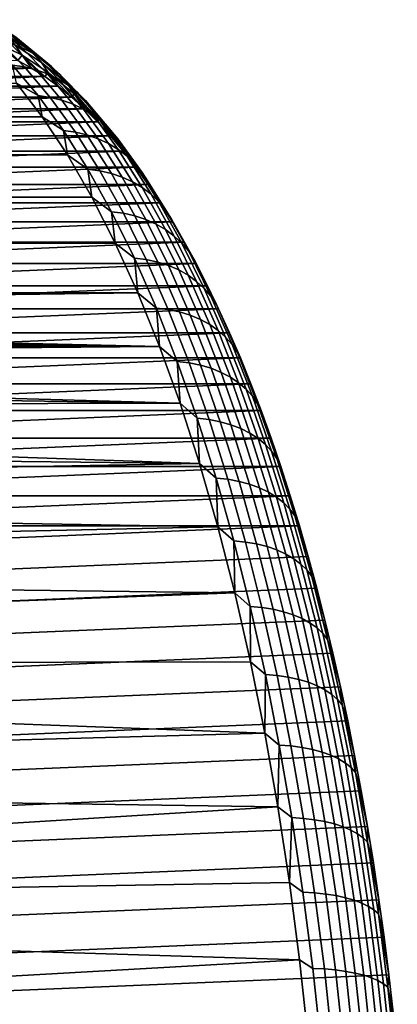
# Model space of a CAD drawing. Header units: metres. Extents: x -22 to 244, y -22 to 22.
# Tile 146 of 146: x 240 to 244, y 5 to 15. Entities that reach past the tile are written whole.
import ezdxf

# ---------------------------------------------------------------- set-up
doc = ezdxf.new("R2010")
doc.units = ezdxf.units.M
doc.layers.add('solid_10_151_113_XXX', color=7, linetype='CONTINUOUS')

msp = doc.modelspace()

# ---------------------------------------------------------------- linework, layer by layer
at = {"layer": 'solid_10_151_113_XXX'}
for points in [[(239.877991, 15.386991, 216.045395), (240.166336, 15.198054, 215.253174), (240.063904, 15.278645, 215.194168), (239.774033, 15.468583, 215.990601)], [(239.836334, 15.405837, 215.077057), (240.124573, 15.16753, 214.285141), (240.00235, 15.212272, 214.225754), (239.713257, 15.451282, 215.02002)], [(239.953568, 15.348116, 215.135284), (240.240723, 15.110703, 214.346329), (240.124573, 15.16753, 214.285141), (239.836334, 15.405837, 215.077057)], [(239.973297, 15.294884, 216.099228), (240.259918, 15.107078, 215.311752), (240.166336, 15.198054, 215.253174), (239.877991, 15.386991, 216.045395)], [(239.875168, 15.24452, 214.168732), (240.159912, 14.958707, 213.386398), (240.029297, 14.977803, 213.331253), (239.744186, 15.263982, 214.114578)], [(240.059113, 15.193099, 216.151627), (239.771317, 15.333514, 216.942337), (239.848923, 15.221956, 216.987045), (240.134628, 15.082563, 216.202087)], [(240.063904, 15.278645, 215.194168), (240.349762, 15.042306, 214.408783), (240.240723, 15.110703, 214.346329), (239.953568, 15.348116, 215.135284)], [(240.059113, 15.193099, 216.151627), (240.343826, 15.006543, 215.369385), (240.259918, 15.107078, 215.311752), (239.973297, 15.294884, 216.099228)], [(240.166336, 15.198054, 215.253174), (240.450684, 14.962962, 214.471924), (240.349762, 15.042306, 214.408783), (240.063904, 15.278645, 215.194168)], [(240.134628, 15.082563, 216.202087), (239.848923, 15.221956, 216.987045), (240.088074, 15.025001, 216.553299)], [(240.00235, 15.212272, 214.225754), (240.286484, 14.927063, 213.445068), (240.159912, 14.958707, 213.386398), (239.875168, 15.24452, 214.168732)], [(240.124573, 15.16753, 214.285141), (240.407883, 14.88316, 213.506744), (240.286484, 14.927063, 213.445068), (240.00235, 15.212272, 214.225754)], [(240.343826, 15.006543, 215.369385), (240.059113, 15.193099, 216.151627), (240.134628, 15.082563, 216.202087), (240.417267, 14.897365, 215.425537)], [(240.240723, 15.110703, 214.346329), (240.52298, 14.827398, 213.570862), (240.407883, 14.88316, 213.506744), (240.124573, 15.16753, 214.285141)], [(240.259918, 15.107078, 215.311752), (240.542572, 14.873393, 214.535187), (240.450684, 14.962962, 214.471924), (240.166336, 15.198054, 215.253174)], [(240.134628, 15.082563, 216.202087), (240.088074, 15.025001, 216.553299), (240.234436, 14.94463, 216.151154)], [(240.134628, 15.082563, 216.202087), (240.234436, 14.94463, 216.151154), (240.37999, 14.852056, 215.751251)], [(240.417267, 14.897365, 215.425537), (240.134628, 15.082563, 216.202087), (240.37999, 14.852056, 215.751251)], [(240.349762, 15.042306, 214.408783), (240.630737, 14.760283, 213.636826), (240.52298, 14.827398, 213.570862), (240.240723, 15.110703, 214.346329)], [(240.343826, 15.006543, 215.369385), (240.624588, 14.774413, 214.597977), (240.542572, 14.873393, 214.535187), (240.259918, 15.107078, 215.311752)], [(240.450684, 14.962962, 214.471924), (240.730179, 14.682427, 213.704041), (240.630737, 14.760283, 213.636826), (240.349762, 15.042306, 214.408783)], [(238.017517, 14.852056, 222.242081), (240.37999, 14.852056, 215.751251), (240.234436, 14.94463, 216.151154)], [(238.017517, 14.852056, 222.242081), (240.234436, 14.94463, 216.151154), (238.163071, 14.94463, 221.842194)], [(238.163071, 14.94463, 221.842194), (240.234436, 14.94463, 216.151154), (240.088074, 15.025001, 216.553299)], [(240.029297, 14.977803, 213.331253), (240.308578, 14.646138, 212.563919), (240.071289, 14.782108, 212.798447)], [(240.159912, 14.958707, 213.386398), (240.438843, 14.627464, 212.620041), (240.308578, 14.646138, 212.563919), (240.029297, 14.977803, 213.331253)], [(240.286484, 14.927063, 213.445068), (240.564835, 14.59652, 212.680344), (240.438843, 14.627464, 212.620041), (240.159912, 14.958707, 213.386398)], [(240.624588, 14.774413, 214.597977), (240.343826, 15.006543, 215.369385), (240.417267, 14.897365, 215.425537), (240.695984, 14.666924, 214.659744)], [(240.542572, 14.873393, 214.535187), (240.820389, 14.594538, 213.771896), (240.730179, 14.682427, 213.704041), (240.450684, 14.962962, 214.471924)], [(237.87294, 14.747367, 222.639328), (240.524582, 14.747367, 215.354004), (240.37999, 14.852056, 215.751251)], [(237.87294, 14.747367, 222.639328), (240.37999, 14.852056, 215.751251), (238.017517, 14.852056, 222.242081)], [(240.407883, 14.88316, 213.506744), (240.685394, 14.553591, 212.744263), (240.564835, 14.59652, 212.680344), (240.286484, 14.927063, 213.445068)], [(240.417267, 14.897365, 215.425537), (240.37999, 14.852056, 215.751251), (240.524582, 14.747367, 215.354004)], [(240.52298, 14.827398, 213.570862), (240.799454, 14.499063, 212.811234), (240.685394, 14.553591, 212.744263), (240.407883, 14.88316, 213.506744)], [(240.417267, 14.897365, 215.425537), (240.524582, 14.747367, 215.354004), (240.66806, 14.630669, 214.959793)], [(240.695984, 14.666924, 214.659744), (240.417267, 14.897365, 215.425537), (240.66806, 14.630669, 214.959793)], [(240.630737, 14.760283, 213.636826), (240.90596, 14.433434, 212.88063), (240.799454, 14.499063, 212.811234), (240.52298, 14.827398, 213.570862)], [(240.624588, 14.774413, 214.597977), (240.900558, 14.497414, 213.839767), (240.820389, 14.594538, 213.771896), (240.542572, 14.873393, 214.535187)], [(240.071289, 14.782108, 212.798447), (240.351471, 14.415548, 212.028656), (113.117126, 14.415502, 165.71904), (112.836945, 14.782073, 166.488831)], [(237.729462, 14.630669, 223.033539), (240.66806, 14.630669, 214.959793), (240.524582, 14.747367, 215.354004)], [(237.729462, 14.630669, 223.033539), (240.524582, 14.747367, 215.354004), (237.87294, 14.747367, 222.639328)], [(240.308578, 14.646138, 212.563919), (240.351471, 14.415548, 212.028656), (240.071289, 14.782108, 212.798447)], [(240.900558, 14.497414, 213.839767), (240.624588, 14.774413, 214.597977), (240.695984, 14.666924, 214.659744), (240.969955, 14.391939, 213.907043)], [(240.730179, 14.682427, 213.704041), (241.003952, 14.357303, 212.951843), (240.90596, 14.433434, 212.88063), (240.630737, 14.760283, 213.636826)], [(237.587173, 14.502032, 223.424469), (240.810349, 14.502032, 214.568863), (240.66806, 14.630669, 214.959793)], [(237.587173, 14.502032, 223.424469), (240.66806, 14.630669, 214.959793), (237.729462, 14.630669, 223.033539)], [(240.308578, 14.646138, 212.563919), (240.581192, 14.269993, 211.814911), (240.351471, 14.415548, 212.028656)], [(240.438843, 14.627464, 212.620041), (240.711105, 14.251799, 211.871994), (240.581192, 14.269993, 211.814911), (240.308578, 14.646138, 212.563919)], [(240.564835, 14.59652, 212.680344), (240.836517, 14.22165, 211.933884), (240.711105, 14.251799, 211.871994), (240.438843, 14.627464, 212.620041)], [(240.695984, 14.666924, 214.659744), (240.66806, 14.630669, 214.959793), (240.810349, 14.502032, 214.568863)], [(240.695984, 14.666924, 214.659744), (240.810349, 14.502032, 214.568863), (240.951355, 14.361538, 214.181458)], [(240.969955, 14.391939, 213.907043), (240.695984, 14.666924, 214.659744), (240.951355, 14.361538, 214.181458)], [(240.820389, 14.594538, 213.771896), (241.092529, 14.271358, 213.024185), (241.003952, 14.357303, 212.951843), (240.730179, 14.682427, 213.704041)], [(240.685394, 14.553591, 212.744263), (240.956299, 14.179822, 212), (240.836517, 14.22165, 211.933884), (240.564835, 14.59652, 212.680344)], [(240.799454, 14.499063, 212.811234), (241.069336, 14.126695, 212.069763), (240.956299, 14.179822, 212), (240.685394, 14.553591, 212.744263)], [(240.900558, 14.497414, 213.839767), (241.170883, 14.176386, 213.097046), (241.092529, 14.271358, 213.024185), (240.820389, 14.594538, 213.771896)], [(240.351471, 14.415548, 212.028656), (240.624191, 14.003634, 211.279388), (113.389839, 14.003574, 164.969757), (113.117126, 14.415502, 165.71904)], [(237.446167, 14.361538, 223.811874), (240.951355, 14.361538, 214.181458), (240.810349, 14.502032, 214.568863)], [(237.446167, 14.361538, 223.811874), (240.810349, 14.502032, 214.568863), (237.587173, 14.502032, 223.424469)], [(240.581192, 14.269993, 211.814911), (240.624191, 14.003634, 211.279388), (240.351471, 14.415548, 212.028656)], [(240.90596, 14.433434, 212.88063), (241.174622, 14.062752, 212.142517), (241.069336, 14.126695, 212.069763), (240.799454, 14.499063, 212.811234)], [(241.170883, 14.176386, 213.097046), (240.900558, 14.497414, 213.839767), (240.969955, 14.391939, 213.907043), (241.238312, 14.073247, 213.169724)], [(241.003952, 14.357303, 212.951843), (241.271194, 13.988575, 212.217606), (241.174622, 14.062752, 212.142517), (240.90596, 14.433434, 212.88063)], [(237.306625, 14.20937, 224.195251), (241.090881, 14.20937, 213.79808), (240.951355, 14.361538, 214.181458)], [(237.306625, 14.20937, 224.195251), (240.951355, 14.361538, 214.181458), (237.446167, 14.361538, 223.811874)], [(240.969955, 14.391939, 213.907043), (240.951355, 14.361538, 214.181458), (241.090881, 14.20937, 213.79808)], [(240.969955, 14.391939, 213.907043), (241.090881, 14.20937, 213.79808), (241.228882, 14.045617, 213.418961)], [(241.238312, 14.073247, 213.169724), (240.969955, 14.391939, 213.907043), (241.228882, 14.045617, 213.418961)], [(241.092529, 14.271358, 213.024185), (241.35817, 13.904839, 212.294357), (241.271194, 13.988575, 212.217606), (241.003952, 14.357303, 212.951843)], [(237.16864, 14.045617, 224.574371), (241.228882, 14.045617, 213.418961), (241.090881, 14.20937, 213.79808)], [(237.16864, 14.045617, 224.574371), (241.090881, 14.20937, 213.79808), (237.306625, 14.20937, 224.195251)], [(240.581192, 14.269993, 211.814911), (240.846298, 13.85051, 211.086533), (240.624191, 14.003634, 211.279388)], [(240.711105, 14.251799, 211.871994), (240.975876, 13.83285, 211.144531), (240.846298, 13.85051, 211.086533), (240.581192, 14.269993, 211.814911)], [(240.836517, 14.22165, 211.933884), (241.100739, 13.803588, 211.207962), (240.975876, 13.83285, 211.144531), (240.711105, 14.251799, 211.871994)], [(240.956299, 14.179822, 212), (241.219727, 13.76299, 211.276215), (241.100739, 13.803588, 211.207962), (240.836517, 14.22165, 211.933884)], [(241.170883, 14.176386, 213.097046), (241.434753, 13.812304, 212.37207), (241.35817, 13.904839, 212.294357), (241.092529, 14.271358, 213.024185)], [(241.069336, 14.126695, 212.069763), (241.331787, 13.711425, 211.348679), (241.219727, 13.76299, 211.276215), (240.956299, 14.179822, 212)], [(241.174622, 14.062752, 212.142517), (241.435883, 13.649362, 211.424698), (241.331787, 13.711425, 211.348679), (241.069336, 14.126695, 212.069763)], [(241.434753, 13.812304, 212.37207), (241.170883, 14.176386, 213.097046), (241.238312, 14.073247, 213.169724), (241.500259, 13.711815, 212.450027)], [(240.624191, 14.003634, 211.279388), (240.888565, 13.547657, 210.552994), (113.654228, 13.547587, 164.243362), (113.389839, 14.003574, 164.969757)], [(237.032257, 13.870348, 224.949081), (241.365265, 13.870348, 213.04425), (241.228882, 14.045617, 213.418961)], [(237.032257, 13.870348, 224.949081), (241.228882, 14.045617, 213.418961), (237.16864, 14.045617, 224.574371)], [(240.846298, 13.85051, 211.086533), (240.888565, 13.547657, 210.552994), (240.624191, 14.003634, 211.279388)], [(241.271194, 13.988575, 212.217606), (241.531067, 13.577365, 211.503586), (241.435883, 13.649362, 211.424698), (241.174622, 14.062752, 212.142517)], [(241.238312, 14.073247, 213.169724), (241.228882, 14.045617, 213.418961), (241.365265, 13.870348, 213.04425)], [(241.238312, 14.073247, 213.169724), (241.365265, 13.870348, 213.04425), (241.499832, 13.683827, 212.674515)], [(241.500259, 13.711815, 212.450027), (241.238312, 14.073247, 213.169724), (241.499832, 13.683827, 212.674515)], [(241.35817, 13.904839, 212.294357), (241.616486, 13.49609, 211.58461), (241.531067, 13.577365, 211.503586), (241.271194, 13.988575, 212.217606)], [(236.89769, 13.683827, 225.318817), (241.499832, 13.683827, 212.674515), (241.365265, 13.870348, 213.04425)], [(236.89769, 13.683827, 225.318817), (241.365265, 13.870348, 213.04425), (237.032257, 13.870348, 224.949081)], [(241.434753, 13.812304, 212.37207), (241.69136, 13.406276, 211.667038), (241.616486, 13.49609, 211.58461), (241.35817, 13.904839, 212.294357)], [(240.846298, 13.85051, 211.086533), (241.103104, 13.388964, 210.380951), (240.888565, 13.547657, 210.552994)], [(240.975876, 13.83285, 211.144531), (241.232361, 13.371892, 210.439865), (241.103104, 13.388964, 210.380951), (240.846298, 13.85051, 211.086533)], [(241.100739, 13.803588, 211.207962), (241.356674, 13.343605, 210.504776), (241.232361, 13.371892, 210.439865), (240.975876, 13.83285, 211.144531)], [(241.219727, 13.76299, 211.276215), (241.474915, 13.30436, 210.575104), (241.356674, 13.343605, 210.504776), (241.100739, 13.803588, 211.207962)], [(241.331787, 13.711425, 211.348679), (241.586014, 13.254513, 210.650192), (241.474915, 13.30436, 210.575104), (241.219727, 13.76299, 211.276215)], [(241.69136, 13.406276, 211.667038), (241.434753, 13.812304, 212.37207), (241.500259, 13.711815, 212.450027), (241.755005, 13.30874, 211.750137)], [(236.764999, 13.486154, 225.68338), (241.632523, 13.486154, 212.309967), (241.499832, 13.683827, 212.674515)], [(236.764999, 13.486154, 225.68338), (241.499832, 13.683827, 212.674515), (236.89769, 13.683827, 225.318817)], [(241.435883, 13.649362, 211.424698), (241.688965, 13.194518, 210.729385), (241.586014, 13.254513, 210.650192), (241.331787, 13.711425, 211.348679)], [(241.500259, 13.711815, 212.450027), (241.499832, 13.683827, 212.674515), (241.632523, 13.486154, 212.309967)], [(241.500259, 13.711815, 212.450027), (241.632523, 13.486154, 212.309967), (241.763275, 13.277403, 211.950714)], [(241.755005, 13.30874, 211.750137), (241.500259, 13.711815, 212.450027), (241.763275, 13.277403, 211.950714)], [(240.888565, 13.547657, 210.552994), (241.143784, 13.049059, 209.851776), (113.909454, 13.048974, 163.542145), (113.654228, 13.547587, 164.243362)], [(241.103104, 13.388964, 210.380951), (241.143784, 13.049059, 209.851776), (240.888565, 13.547657, 210.552994)], [(241.531067, 13.577365, 211.503586), (241.782822, 13.124921, 210.811935), (241.688965, 13.194518, 210.729385), (241.435883, 13.649362, 211.424698)], [(241.616486, 13.49609, 211.58461), (241.86673, 13.046354, 210.897095), (241.782822, 13.124921, 210.811935), (241.531067, 13.577365, 211.503586)], [(236.634247, 13.277403, 226.042618), (241.763275, 13.277403, 211.950714), (241.632523, 13.486154, 212.309967)], [(236.634247, 13.277403, 226.042618), (241.632523, 13.486154, 212.309967), (236.764999, 13.486154, 225.68338)], [(241.69136, 13.406276, 211.667038), (241.939926, 12.959533, 210.9841), (241.86673, 13.046354, 210.897095), (241.616486, 13.49609, 211.58461)], [(241.103104, 13.388964, 210.380951), (241.35083, 12.886755, 209.700348), (241.143784, 13.049059, 209.851776)], [(241.232361, 13.371892, 210.439865), (241.479767, 12.870324, 209.760132), (241.35083, 12.886755, 209.700348), (241.103104, 13.388964, 210.380951)], [(241.356674, 13.343605, 210.504776), (241.603546, 12.843099, 209.826477), (241.479767, 12.870324, 209.760132), (241.232361, 13.371892, 210.439865)], [(241.474915, 13.30436, 210.575104), (241.721069, 12.805326, 209.898804), (241.603546, 12.843099, 209.826477), (241.356674, 13.343605, 210.504776)], [(241.939926, 12.959533, 210.9841), (241.69136, 13.406276, 211.667038), (241.755005, 13.30874, 211.750137), (242.00177, 12.865248, 211.072159)], [(236.505615, 13.057894, 226.395996), (241.891891, 13.057894, 211.597336), (241.763275, 13.277403, 211.950714)], [(236.505615, 13.057894, 226.395996), (241.763275, 13.277403, 211.950714), (236.634247, 13.277403, 226.042618)], [(241.586014, 13.254513, 210.650192), (241.831238, 12.757348, 209.976425), (241.721069, 12.805326, 209.898804), (241.474915, 13.30436, 210.575104)], [(241.688965, 13.194518, 210.729385), (241.933075, 12.699603, 210.058655), (241.831238, 12.757348, 209.976425), (241.586014, 13.254513, 210.650192)], [(242.00177, 12.865248, 211.072159), (241.755005, 13.30874, 211.750137), (241.891891, 13.057894, 211.597336), (242.018311, 12.827742, 211.25)], [(241.755005, 13.30874, 211.750137), (241.763275, 13.277403, 211.950714), (241.891891, 13.057894, 211.597336)], [(241.782822, 13.124921, 210.811935), (242.02565, 12.632617, 210.144745), (241.933075, 12.699603, 210.058655), (241.688965, 13.194518, 210.729385)], [(241.86673, 13.046354, 210.897095), (242.108109, 12.556997, 210.233902), (242.02565, 12.632617, 210.144745), (241.782822, 13.124921, 210.811935)], [(241.143784, 13.049059, 209.851776), (241.389053, 12.509412, 209.177948), (114.154709, 12.509304, 162.868286), (113.909454, 13.048974, 163.542145)], [(236.379196, 12.827742, 226.743332), (242.018311, 12.827742, 211.25), (241.891891, 13.057894, 211.597336)], [(236.379196, 12.827742, 226.743332), (241.891891, 13.057894, 211.597336), (236.505615, 13.057894, 226.395996)], [(241.35083, 12.886755, 209.700348), (241.389053, 12.509412, 209.177948), (241.143784, 13.049059, 209.851776)], [(241.939926, 12.959533, 210.9841), (242.179703, 12.473433, 210.325333), (242.108109, 12.556997, 210.233902), (241.86673, 13.046354, 210.897095)], [(242.179703, 12.473433, 210.325333), (241.939926, 12.959533, 210.9841), (242.00177, 12.865248, 211.072159), (242.239792, 12.382683, 210.418182)], [(236.255051, 12.587052, 227.084457), (242.142471, 12.587052, 210.90889), (242.018311, 12.827742, 211.25)], [(236.255051, 12.587052, 227.084457), (242.018311, 12.827742, 211.25), (236.379196, 12.827742, 226.743332)], [(241.35083, 12.886755, 209.700348), (241.588715, 12.34541, 209.046783), (241.389053, 12.509412, 209.177948)], [(241.479767, 12.870324, 209.760132), (241.717346, 12.32967, 209.107391), (241.588715, 12.34541, 209.046783), (241.35083, 12.886755, 209.700348)], [(241.603546, 12.843099, 209.826477), (241.840622, 12.303588, 209.175125), (241.717346, 12.32967, 209.107391), (241.479767, 12.870324, 209.760132)], [(241.721069, 12.805326, 209.898804), (241.957443, 12.267401, 209.249359), (241.840622, 12.303588, 209.175125), (241.603546, 12.843099, 209.826477)], [(241.831238, 12.757348, 209.976425), (242.066742, 12.221439, 209.329422), (241.957443, 12.267401, 209.249359), (241.721069, 12.805326, 209.898804)], [(242.239792, 12.382683, 210.418182), (242.00177, 12.865248, 211.072159), (242.142471, 12.587052, 210.90889), (242.264191, 12.336155, 210.574432)], [(242.00177, 12.865248, 211.072159), (242.018311, 12.827742, 211.25), (242.142471, 12.587052, 210.90889)], [(241.933075, 12.699603, 210.058655), (242.167511, 12.166121, 209.414581), (242.066742, 12.221439, 209.329422), (241.831238, 12.757348, 209.976425)], [(242.02565, 12.632617, 210.144745), (242.258835, 12.101948, 209.504059), (242.167511, 12.166121, 209.414581), (241.933075, 12.699603, 210.058655)], [(236.133316, 12.336155, 227.4189), (242.264191, 12.336155, 210.574432), (242.142471, 12.587052, 210.90889)], [(236.133316, 12.336155, 227.4189), (242.142471, 12.587052, 210.90889), (236.255051, 12.587052, 227.084457)], [(242.108109, 12.556997, 210.233902), (242.339905, 12.029505, 209.597061), (242.258835, 12.101948, 209.504059), (242.02565, 12.632617, 210.144745)], [(241.389053, 12.509412, 209.177948), (225.706512, 12.298072, 203.193924), (114.154709, 12.509304, 162.868286)], [(241.389053, 12.509412, 209.177948), (241.623581, 11.930378, 208.533569), (226.136139, 12.282033, 203.329819), (225.706512, 12.298072, 203.193924)], [(241.588715, 12.34541, 209.046783), (241.623581, 11.930378, 208.533569), (241.389053, 12.509412, 209.177948)], [(242.179703, 12.473433, 210.325333), (242.409958, 11.94945, 209.692719), (242.339905, 12.029505, 209.597061), (242.108109, 12.556997, 210.233902)], [(242.409958, 11.94945, 209.692719), (242.179703, 12.473433, 210.325333), (242.239792, 12.382683, 210.418182), (242.468369, 11.862514, 209.790161)], [(242.468369, 11.862514, 209.790161), (242.239792, 12.382683, 210.418182), (242.383423, 12.075207, 210.246872), (242.500061, 11.804362, 209.926392)], [(242.239792, 12.382683, 210.418182), (242.264191, 12.336155, 210.574432), (242.383423, 12.075207, 210.246872)], [(241.623581, 11.930378, 208.533569), (226.568542, 12.249753, 203.446182), (226.136139, 12.282033, 203.329819)], [(236.014099, 12.075207, 227.74646), (242.383423, 12.075207, 210.246872), (242.264191, 12.336155, 210.574432)], [(236.014099, 12.075207, 227.74646), (242.264191, 12.336155, 210.574432), (236.133316, 12.336155, 227.4189)], [(241.588715, 12.34541, 209.046783), (241.816025, 11.766573, 208.422211), (241.623581, 11.930378, 208.533569)], [(241.717346, 12.32967, 209.107391), (241.944366, 11.751571, 208.483627), (241.816025, 11.766573, 208.422211), (241.588715, 12.34541, 209.046783)], [(241.840622, 12.303588, 209.175125), (242.067169, 11.726711, 208.552673), (241.944366, 11.751571, 208.483627), (241.717346, 12.32967, 209.107391)], [(241.957443, 12.267401, 209.249359), (242.183334, 11.692222, 208.628738), (242.067169, 11.726711, 208.552673), (241.840622, 12.303588, 209.175125)], [(242.066742, 12.221439, 209.329422), (242.291779, 11.648415, 208.711121), (242.183334, 11.692222, 208.628738), (241.957443, 12.267401, 209.249359)], [(241.623581, 11.930378, 208.533569), (227.005783, 12.200905, 203.543747), (226.568542, 12.249753, 203.446182)], [(241.623581, 11.930378, 208.533569), (227.449997, 12.134754, 203.622986), (227.005783, 12.200905, 203.543747)], [(242.167511, 12.166121, 209.414581), (242.391525, 11.59569, 208.799088), (242.291779, 11.648415, 208.711121), (242.066742, 12.221439, 209.329422)], [(242.258835, 12.101948, 209.504059), (242.481674, 11.534526, 208.891815), (242.391525, 11.59569, 208.799088), (242.167511, 12.166121, 209.414581)], [(241.623581, 11.930378, 208.533569), (227.903198, 12.050197, 203.684082), (227.449997, 12.134754, 203.622986)], [(235.897446, 11.804362, 228.06694), (242.500061, 11.804362, 209.926392), (242.383423, 12.075207, 210.246872)], [(235.897446, 11.804362, 228.06694), (242.383423, 12.075207, 210.246872), (236.014099, 12.075207, 227.74646)], [(242.339905, 12.029505, 209.597061), (242.561401, 11.465479, 208.98848), (242.481674, 11.534526, 208.891815), (242.258835, 12.101948, 209.504059)], [(241.623581, 11.930378, 208.533569), (228.367462, 11.945677, 203.72699), (227.903198, 12.050197, 203.684082)], [(241.623581, 11.930378, 208.533569), (228.844101, 11.819389, 203.751419), (228.367462, 11.945677, 203.72699)], [(242.409958, 11.94945, 209.692719), (242.62999, 11.389178, 209.088181), (242.561401, 11.465479, 208.98848), (242.339905, 12.029505, 209.597061)], [(242.62999, 11.389178, 209.088181), (242.409958, 11.94945, 209.692719), (242.468369, 11.862514, 209.790161), (242.686798, 11.306317, 209.190033)], [(241.623581, 11.930378, 208.533569), (241.846634, 11.313817, 207.920731), (229.334473, 11.669134, 203.75708), (228.844101, 11.819389, 203.751419)], [(241.816025, 11.766573, 208.422211), (241.846634, 11.313817, 207.920731), (241.623581, 11.930378, 208.533569)], [(242.686798, 11.306317, 209.190033), (242.468369, 11.862514, 209.790161), (242.614014, 11.523905, 209.613327), (242.725174, 11.234073, 209.307922)], [(242.468369, 11.862514, 209.790161), (242.500061, 11.804362, 209.926392), (242.614014, 11.523905, 209.613327)], [(235.783493, 11.523905, 228.38002), (242.614014, 11.523905, 209.613327), (242.500061, 11.804362, 209.926392)], [(235.783493, 11.523905, 228.38002), (242.500061, 11.804362, 209.926392), (235.897446, 11.804362, 228.06694)], [(241.816025, 11.766573, 208.422211), (242.032104, 11.152001, 207.828568), (241.846634, 11.313817, 207.920731)], [(241.944366, 11.751571, 208.483627), (242.160172, 11.137782, 207.890732), (242.032104, 11.152001, 207.828568), (241.816025, 11.766573, 208.422211)], [(242.067169, 11.726711, 208.552673), (242.282516, 11.114222, 207.961044), (242.160172, 11.137782, 207.890732), (241.944366, 11.751571, 208.483627)], [(241.846634, 11.313817, 207.920731), (229.838959, 11.492548, 203.743561), (229.334473, 11.669134, 203.75708)], [(242.183334, 11.692222, 208.628738), (242.398041, 11.081532, 208.038849), (242.282516, 11.114222, 207.961044), (242.067169, 11.726711, 208.552673)], [(242.291779, 11.648415, 208.711121), (242.505676, 11.040014, 208.123444), (242.398041, 11.081532, 208.038849), (242.183334, 11.692222, 208.628738)], [(242.391525, 11.59569, 208.799088), (242.604462, 10.990043, 208.214066), (242.505676, 11.040014, 208.123444), (242.291779, 11.648415, 208.711121)], [(235.672348, 11.234073, 228.68541), (242.725174, 11.234073, 209.307922), (242.614014, 11.523905, 209.613327)], [(235.672348, 11.234073, 228.68541), (242.614014, 11.523905, 209.613327), (235.783493, 11.523905, 228.38002)], [(242.481674, 11.534526, 208.891815), (242.693481, 10.932074, 208.309875), (242.604462, 10.990043, 208.214066), (242.391525, 11.59569, 208.799088)], [(242.561401, 11.465479, 208.98848), (242.771942, 10.866633, 208.410019), (242.693481, 10.932074, 208.309875), (242.481674, 11.534526, 208.891815)], [(241.846634, 11.313817, 207.920731), (230.357315, 11.28713, 203.710632), (229.838959, 11.492548, 203.743561)], [(242.62999, 11.389178, 209.088181), (242.839127, 10.794318, 208.51358), (242.771942, 10.866633, 208.410019), (242.561401, 11.465479, 208.98848)], [(241.846634, 11.313817, 207.920731), (242.05748, 10.661754, 207.341431), (230.887985, 11.050595, 203.658356), (230.357315, 11.28713, 203.710632)], [(242.032104, 11.152001, 207.828568), (242.05748, 10.661754, 207.341431), (241.846634, 11.313817, 207.920731)], [(242.839127, 10.794318, 208.51358), (242.62999, 11.389178, 209.088181), (242.686798, 11.306317, 209.190033), (242.894424, 10.715785, 208.619614)], [(242.686798, 11.306317, 209.190033), (242.725174, 11.234073, 209.307922), (242.83345, 10.935073, 209.010437)], [(242.894424, 10.715785, 208.619614), (242.686798, 11.306317, 209.190033), (242.83345, 10.935073, 209.010437)], [(235.564072, 10.935073, 228.982895), (242.83345, 10.935073, 209.010437), (242.725174, 11.234073, 209.307922)], [(235.564072, 10.935073, 228.982895), (242.725174, 11.234073, 209.307922), (235.672348, 11.234073, 228.68541)], [(242.032104, 11.152001, 207.828568), (242.236267, 10.503561, 207.267639), (242.05748, 10.661754, 207.341431)], [(242.160172, 11.137782, 207.890732), (242.364075, 10.490169, 207.330521), (242.236267, 10.503561, 207.267639), (242.032104, 11.152001, 207.828568)], [(242.282516, 11.114222, 207.961044), (242.485977, 10.467978, 207.402008), (242.364075, 10.490169, 207.330521), (242.160172, 11.137782, 207.890732)], [(242.398041, 11.081532, 208.038849), (242.600906, 10.43719, 207.481461), (242.485977, 10.467978, 207.402008), (242.282516, 11.114222, 207.961044)], [(242.05748, 10.661754, 207.341431), (231.427887, 10.781244, 203.587372), (230.887985, 11.050595, 203.658356)], [(242.505676, 11.040014, 208.123444), (242.707794, 10.398085, 207.568146), (242.600906, 10.43719, 207.481461), (242.398041, 11.081532, 208.038849)], [(242.604462, 10.990043, 208.214066), (242.805664, 10.35102, 207.66127), (242.707794, 10.398085, 207.568146), (242.505676, 11.040014, 208.123444)], [(242.693481, 10.932074, 208.309875), (242.893631, 10.296421, 207.76001), (242.805664, 10.35102, 207.66127), (242.604462, 10.990043, 208.214066)], [(235.45874, 10.627112, 229.272278), (242.938782, 10.627112, 208.721054), (242.83345, 10.935073, 209.010437)], [(235.45874, 10.627112, 229.272278), (242.83345, 10.935073, 209.010437), (235.564072, 10.935073, 228.982895)], [(242.771942, 10.866633, 208.410019), (242.970886, 10.234786, 207.863449), (242.893631, 10.296421, 207.76001), (242.693481, 10.932074, 208.309875)], [(242.894424, 10.715785, 208.619614), (242.83345, 10.935073, 209.010437), (242.938782, 10.627112, 208.721054)], [(242.05748, 10.661754, 207.341431), (231.972656, 10.478195, 203.498947), (231.427887, 10.781244, 203.587372)], [(242.839127, 10.794318, 208.51358), (243.036743, 10.166676, 207.970642), (242.970886, 10.234786, 207.863449), (242.771942, 10.866633, 208.410019)], [(243.036743, 10.166676, 207.970642), (242.839127, 10.794318, 208.51358), (242.894424, 10.715785, 208.619614), (243.090591, 10.092709, 208.080627)], [(242.894424, 10.715785, 208.619614), (242.938782, 10.627112, 208.721054), (243.041046, 10.310531, 208.440079)], [(243.090591, 10.092709, 208.080627), (242.894424, 10.715785, 208.619614), (243.041046, 10.310531, 208.440079)], [(242.05748, 10.661754, 207.341431), (242.255524, 9.976074, 206.797318), (232.516708, 10.141672, 203.395157), (231.972656, 10.478195, 203.498947)], [(235.356476, 10.310531, 229.553253), (243.041046, 10.310531, 208.440079), (242.938782, 10.627112, 208.721054)], [(235.356476, 10.310531, 229.553253), (242.938782, 10.627112, 208.721054), (235.45874, 10.627112, 229.272278)], [(242.236267, 10.503561, 207.267639), (242.255524, 9.976074, 206.797318), (242.05748, 10.661754, 207.341431)], [(242.236267, 10.503561, 207.267639), (242.427902, 9.823221, 206.741119), (242.255524, 9.976074, 206.797318)], [(242.364075, 10.490169, 207.330521), (242.55545, 9.810697, 206.804672), (242.427902, 9.823221, 206.741119), (242.236267, 10.503561, 207.267639)], [(242.485977, 10.467978, 207.402008), (242.676971, 9.789943, 206.877274), (242.55545, 9.810697, 206.804672), (242.364075, 10.490169, 207.330521)], [(242.600906, 10.43719, 207.481461), (242.791336, 9.761149, 206.958267), (242.676971, 9.789943, 206.877274), (242.485977, 10.467978, 207.402008)], [(242.707794, 10.398085, 207.568146), (242.897507, 9.724578, 207.046921), (242.791336, 9.761149, 206.958267), (242.600906, 10.43719, 207.481461)], [(242.805664, 10.35102, 207.66127), (242.994507, 9.68056, 207.14241), (242.897507, 9.724578, 207.046921), (242.707794, 10.398085, 207.568146)], [(242.893631, 10.296421, 207.76001), (243.081482, 9.629498, 207.243881), (242.994507, 9.68056, 207.14241), (242.805664, 10.35102, 207.66127)], [(235.257355, 9.98556, 229.825592), (243.140167, 9.98556, 208.16774), (243.041046, 10.310531, 208.440079)], [(235.257355, 9.98556, 229.825592), (243.041046, 10.310531, 208.440079), (235.356476, 10.310531, 229.553253)], [(242.970886, 10.234786, 207.863449), (243.157623, 9.571856, 207.350403), (243.081482, 9.629498, 207.243881), (242.893631, 10.296421, 207.76001)], [(243.090591, 10.092709, 208.080627), (243.041046, 10.310531, 208.440079), (243.140167, 9.98556, 208.16774)], [(242.255524, 9.976074, 206.797318), (233.054214, 9.772818, 203.278656), (232.516708, 10.141672, 203.395157)], [(243.036743, 10.166676, 207.970642), (243.222229, 9.508157, 207.461014), (243.157623, 9.571856, 207.350403), (242.970886, 10.234786, 207.863449)], [(243.222229, 9.508157, 207.461014), (243.036743, 10.166676, 207.970642), (243.090591, 10.092709, 208.080627), (243.274734, 9.438981, 207.574707)], [(243.090591, 10.092709, 208.080627), (243.140167, 9.98556, 208.16774), (243.236099, 9.652357, 207.904175)], [(243.274734, 9.438981, 207.574707), (243.090591, 10.092709, 208.080627), (243.236099, 9.652357, 207.904175)], [(242.255524, 9.976074, 206.797318), (242.44014, 9.258832, 206.29007), (233.578842, 9.37403, 203.152634), (233.054214, 9.772818, 203.278656)], [(235.068802, 9.311354, 230.343643), (243.236099, 9.652357, 207.904175), (243.140167, 9.98556, 208.16774), (235.161423, 9.652357, 230.089157)], [(235.161423, 9.652357, 230.089157), (243.140167, 9.98556, 208.16774), (235.257355, 9.98556, 229.825592)], [(242.427902, 9.823221, 206.741119), (242.44014, 9.258832, 206.29007), (242.255524, 9.976074, 206.797318)], [(242.427902, 9.823221, 206.741119), (242.60643, 9.11305, 206.250626), (242.44014, 9.258832, 206.29007)], [(242.55545, 9.810697, 206.804672), (242.733749, 9.10143, 206.314804), (242.60643, 9.11305, 206.250626), (242.427902, 9.823221, 206.741119)], [(242.676971, 9.789943, 206.877274), (242.854889, 9.082177, 206.388443), (242.733749, 9.10143, 206.314804), (242.55545, 9.810697, 206.804672)], [(242.791336, 9.761149, 206.958267), (242.968735, 9.055465, 206.470871), (242.854889, 9.082177, 206.388443), (242.676971, 9.789943, 206.877274)], [(242.897507, 9.724578, 207.046921), (243.074234, 9.021537, 206.56134), (242.968735, 9.055465, 206.470871), (242.791336, 9.761149, 206.958267)], [(242.994507, 9.68056, 207.14241), (243.170441, 8.980702, 206.659042), (243.074234, 9.021537, 206.56134), (242.897507, 9.724578, 207.046921)], [(234.979553, 8.962783, 230.588837), (243.32872, 9.311354, 207.649704), (243.236099, 9.652357, 207.904175), (235.068802, 9.311354, 230.343643)], [(243.081482, 9.629498, 207.243881), (243.256485, 8.933331, 206.763062), (243.170441, 8.980702, 206.659042), (242.994507, 9.68056, 207.14241)], [(243.157623, 9.571856, 207.350403), (243.331573, 8.879856, 206.872452), (243.256485, 8.933331, 206.763062), (243.081482, 9.629498, 207.243881)], [(243.274734, 9.438981, 207.574707), (243.236099, 9.652357, 207.904175), (243.32872, 9.311354, 207.649704)], [(243.222229, 9.508157, 207.461014), (243.395035, 8.820763, 206.986252), (243.331573, 8.879856, 206.872452), (243.157623, 9.571856, 207.350403)], [(243.395035, 8.820763, 206.986252), (243.222229, 9.508157, 207.461014), (243.274734, 9.438981, 207.574707), (243.446274, 8.756588, 207.103394)], [(243.274734, 9.438981, 207.574707), (243.32872, 9.311354, 207.649704), (243.417969, 8.962783, 207.404495)], [(243.446274, 8.756588, 207.103394), (243.274734, 9.438981, 207.574707), (243.417969, 8.962783, 207.404495)], [(242.44014, 9.258832, 206.29007), (234.084976, 8.948364, 203.020432), (233.578842, 9.37403, 203.152634)], [(234.893723, 8.606792, 230.824661), (243.417969, 8.962783, 207.404495), (243.32872, 9.311354, 207.649704), (234.979553, 8.962783, 230.588837)], [(242.44014, 9.258832, 206.29007), (242.610733, 8.512399, 205.821411), (234.568008, 8.499185, 202.885269), (234.084976, 8.948364, 203.020432)], [(242.60643, 9.11305, 206.250626), (242.610733, 8.512399, 205.821411), (242.44014, 9.258832, 206.29007)], [(242.60643, 9.11305, 206.250626), (242.771301, 8.375201, 205.797638), (242.610733, 8.512399, 205.821411)], [(242.733749, 9.10143, 206.314804), (242.898422, 8.364523, 205.862396), (242.771301, 8.375201, 205.797638), (242.60643, 9.11305, 206.250626)], [(242.854889, 9.082177, 206.388443), (243.019211, 8.346828, 205.936996), (242.898422, 8.364523, 205.862396), (242.733749, 9.10143, 206.314804)], [(242.968735, 9.055465, 206.470871), (243.132568, 8.322279, 206.020752), (243.019211, 8.346828, 205.936996), (242.854889, 9.082177, 206.388443)], [(234.811417, 8.243868, 231.050781), (243.503799, 8.606792, 207.168671), (243.417969, 8.962783, 207.404495), (234.893723, 8.606792, 230.824661)], [(243.074234, 9.021537, 206.56134), (243.237457, 8.291099, 206.1129), (243.132568, 8.322279, 206.020752), (242.968735, 9.055465, 206.470871)], [(243.170441, 8.980702, 206.659042), (243.332916, 8.25357, 206.212631), (243.237457, 8.291099, 206.1129), (243.074234, 9.021537, 206.56134)], [(243.256485, 8.933331, 206.763062), (243.418106, 8.210034, 206.319), (243.332916, 8.25357, 206.212631), (243.170441, 8.980702, 206.659042)], [(243.446274, 8.756588, 207.103394), (243.417969, 8.962783, 207.404495), (243.503799, 8.606792, 207.168671)], [(243.331573, 8.879856, 206.872452), (243.492233, 8.160889, 206.431061), (243.418106, 8.210034, 206.319), (243.256485, 8.933331, 206.763062)], [(243.395035, 8.820763, 206.986252), (243.554611, 8.10658, 206.547791), (243.492233, 8.160889, 206.431061), (243.331573, 8.879856, 206.872452)], [(243.554611, 8.10658, 206.547791), (243.395035, 8.820763, 206.986252), (243.446274, 8.756588, 207.103394), (243.604706, 8.047601, 206.668121)], [(243.446274, 8.756588, 207.103394), (243.503799, 8.606792, 207.168671), (243.58609, 8.243868, 206.942566)], [(243.604706, 8.047601, 206.668121), (243.446274, 8.756588, 207.103394), (243.58609, 8.243868, 206.942566)], [(234.732697, 7.874238, 231.267059), (243.58609, 8.243868, 206.942566), (243.503799, 8.606792, 207.168671), (234.811417, 8.243868, 231.050781)], [(242.610733, 8.512399, 205.821411), (242.766708, 7.739283, 205.392868), (235.024521, 8.029788, 202.750031), (234.568008, 8.499185, 202.885269)], [(242.771301, 8.375201, 205.797638), (242.766708, 7.739283, 205.392868), (242.610733, 8.512399, 205.821411)], [(242.771301, 8.375201, 205.797638), (242.922028, 7.611917, 205.38353), (242.766708, 7.739283, 205.392868)], [(242.898422, 8.364523, 205.862396), (243.04895, 7.602212, 205.448822), (242.922028, 7.611917, 205.38353), (242.771301, 8.375201, 205.797638)], [(243.019211, 8.346828, 205.936996), (243.169418, 7.586131, 205.524292), (243.04895, 7.602212, 205.448822), (242.898422, 8.364523, 205.862396)], [(243.132568, 8.322279, 206.020752), (243.282333, 7.563819, 205.609253), (243.169418, 7.586131, 205.524292), (243.019211, 8.346828, 205.936996)], [(243.237457, 8.291099, 206.1129), (243.386658, 7.53548, 205.702957), (243.282333, 7.563819, 205.609253), (243.132568, 8.322279, 206.020752)], [(234.657608, 7.498089, 231.473373), (243.66481, 7.874238, 206.726288), (243.58609, 8.243868, 206.942566), (234.732697, 7.874238, 231.267059)], [(243.332916, 8.25357, 206.212631), (243.481461, 7.501371, 205.804535), (243.386658, 7.53548, 205.702957), (243.237457, 8.291099, 206.1129)], [(243.418106, 8.210034, 206.319), (243.565857, 7.461803, 205.913055), (243.481461, 7.501371, 205.804535), (243.332916, 8.25357, 206.212631)], [(243.604706, 8.047601, 206.668121), (243.58609, 8.243868, 206.942566), (243.66481, 7.874238, 206.726288)], [(243.492233, 8.160889, 206.431061), (243.639099, 7.417137, 206.027557), (243.565857, 7.461803, 205.913055), (243.418106, 8.210034, 206.319)], [(243.554611, 8.10658, 206.547791), (243.7005, 7.367777, 206.146957), (243.639099, 7.417137, 206.027557), (243.492233, 8.160889, 206.431061)], [(243.7005, 7.367777, 206.146957), (243.554611, 8.10658, 206.547791), (243.604706, 8.047601, 206.668121), (243.749527, 7.314174, 206.270218)], [(242.766708, 7.739283, 205.392868), (235.451996, 7.543478, 202.617264), (235.024521, 8.029788, 202.750031)], [(243.604706, 8.047601, 206.668121), (243.66481, 7.874238, 206.726288), (243.739899, 7.498089, 206.519958)], [(243.749527, 7.314174, 206.270218), (243.604706, 8.047601, 206.668121), (243.739899, 7.498089, 206.519958)], [(234.586227, 7.115896, 231.669479), (243.739899, 7.498089, 206.519958), (243.66481, 7.874238, 206.726288), (234.657608, 7.498089, 231.473373)], [(242.766708, 7.739283, 205.392868), (242.907578, 6.941964, 205.005814), (235.849045, 7.042984, 202.488968), (235.451996, 7.543478, 202.617264)], [(242.922028, 7.611917, 205.38353), (242.907578, 6.941964, 205.005814), (242.766708, 7.739283, 205.392868)], [(242.922028, 7.611917, 205.38353), (243.058136, 6.825517, 205.009567), (242.907578, 6.941964, 205.005814)], [(243.04895, 7.602212, 205.448822), (243.184891, 6.816814, 205.075333), (243.058136, 6.825517, 205.009567), (242.922028, 7.611917, 205.38353)], [(243.169418, 7.586131, 205.524292), (243.305069, 6.802394, 205.151596), (243.184891, 6.816814, 205.075333), (243.04895, 7.602212, 205.448822)], [(243.282333, 7.563819, 205.609253), (243.417587, 6.782387, 205.237656), (243.305069, 6.802394, 205.151596), (243.169418, 7.586131, 205.524292)], [(234.518616, 6.727903, 231.855255), (243.811279, 7.115896, 206.323853), (243.739899, 7.498089, 206.519958), (234.586227, 7.115896, 231.669479)], [(243.386658, 7.53548, 205.702957), (243.521408, 6.756976, 205.332748), (243.417587, 6.782387, 205.237656), (243.282333, 7.563819, 205.609253)], [(243.481461, 7.501371, 205.804535), (243.615585, 6.726391, 205.436005), (243.521408, 6.756976, 205.332748), (243.386658, 7.53548, 205.702957)], [(243.565857, 7.461803, 205.913055), (243.69928, 6.690912, 205.546463), (243.615585, 6.726391, 205.436005), (243.481461, 7.501371, 205.804535)], [(243.749527, 7.314174, 206.270218), (243.739899, 7.498089, 206.519958), (243.811279, 7.115896, 206.323853)], [(243.639099, 7.417137, 206.027557), (243.771729, 6.650859, 205.663162), (243.69928, 6.690912, 205.546463), (243.565857, 7.461803, 205.913055)], [(243.7005, 7.367777, 206.146957), (243.832245, 6.606599, 205.784988), (243.771729, 6.650859, 205.663162), (243.639099, 7.417137, 206.027557)], [(243.832245, 6.606599, 205.784988), (243.7005, 7.367777, 206.146957), (243.749527, 7.314174, 206.270218), (243.88031, 6.558534, 205.910873)], [(243.749527, 7.314174, 206.270218), (243.811279, 7.115896, 206.323853), (243.878891, 6.727903, 206.138077)], [(243.88031, 6.558534, 205.910873), (243.749527, 7.314174, 206.270218), (243.878891, 6.727903, 206.138077)], [(234.454803, 6.334379, 232.030548), (243.878891, 6.727903, 206.138077), (243.811279, 7.115896, 206.323853), (234.518616, 6.727903, 231.855255)], [(242.907578, 6.941964, 205.005814), (236.214767, 6.530931, 202.366776), (235.849045, 7.042984, 202.488968)], [(242.907578, 6.941964, 205.005814), (243.032928, 6.122859, 204.661407), (236.54895, 6.009357, 202.251938), (236.214767, 6.530931, 202.366776)], [(243.058136, 6.825517, 205.009567), (243.032928, 6.122859, 204.661407), (242.907578, 6.941964, 205.005814)], [(234.394882, 5.935711, 232.195221), (243.942703, 6.334379, 205.962784), (243.878891, 6.727903, 206.138077), (234.454803, 6.334379, 232.030548)], [(243.058136, 6.825517, 205.009567), (243.179214, 6.018388, 204.67688), (243.032928, 6.122859, 204.661407)], [(243.184891, 6.816814, 205.075333), (243.305817, 6.010714, 204.743073), (243.179214, 6.018388, 204.67688), (243.058136, 6.825517, 205.009567)], [(243.305069, 6.802394, 205.151596), (243.425751, 5.997999, 204.820023), (243.305817, 6.010714, 204.743073), (243.184891, 6.816814, 205.075333)], [(243.417587, 6.782387, 205.237656), (243.537903, 5.980358, 204.907074), (243.425751, 5.997999, 204.820023), (243.305069, 6.802394, 205.151596)], [(243.521408, 6.756976, 205.332748), (243.641281, 5.957952, 205.003403), (243.537903, 5.980358, 204.907074), (243.417587, 6.782387, 205.237656)], [(243.615585, 6.726391, 205.436005), (243.734924, 5.930984, 205.108139), (243.641281, 5.957952, 205.003403), (243.521408, 6.756976, 205.332748)], [(243.69928, 6.690912, 205.546463), (243.817993, 5.8997, 205.220337), (243.734924, 5.930984, 205.108139), (243.615585, 6.726391, 205.436005)], [(243.88031, 6.558534, 205.910873), (243.878891, 6.727903, 206.138077), (243.942703, 6.334379, 205.962784)], [(243.771729, 6.650859, 205.663162), (243.889709, 5.864384, 205.338974), (243.817993, 5.8997, 205.220337), (243.69928, 6.690912, 205.546463)], [(243.832245, 6.606599, 205.784988), (243.949463, 5.825357, 205.462982), (243.889709, 5.864384, 205.338974), (243.771729, 6.650859, 205.663162)], [(243.949463, 5.825357, 205.462982), (243.832245, 6.606599, 205.784988), (243.88031, 6.558534, 205.910873), (243.996674, 5.782975, 205.591202)], [(243.88031, 6.558534, 205.910873), (243.942703, 6.334379, 205.962784), (244.00264, 5.935711, 205.798126)], [(243.996674, 5.782975, 205.591202), (243.88031, 6.558534, 205.910873), (244.00264, 5.935711, 205.798126)], [(234.338867, 5.532202, 232.349106), (244.00264, 5.935711, 205.798126), (243.942703, 6.334379, 205.962784), (234.394882, 5.935711, 232.195221)], [(243.032928, 6.122859, 204.661407), (243.142395, 5.28444, 204.360672), (236.851669, 5.480162, 202.145432), (236.54895, 6.009357, 202.251938)], [(243.284912, 5.192981, 204.386475), (243.142395, 5.28444, 204.360672), (243.032928, 6.122859, 204.661407), (243.179214, 6.018388, 204.67688)], [(243.305817, 6.010714, 204.743073), (243.411392, 5.186359, 204.453033), (243.284912, 5.192981, 204.386475), (243.179214, 6.018388, 204.67688)], [(243.425751, 5.997999, 204.820023), (243.531082, 5.175388, 204.530609), (243.411392, 5.186359, 204.453033), (243.305817, 6.010714, 204.743073)], [(243.537903, 5.980358, 204.907074), (243.642929, 5.160167, 204.6185), (243.531082, 5.175388, 204.530609), (243.425751, 5.997999, 204.820023)], [(243.641281, 5.957952, 205.003403), (243.745911, 5.140833, 204.715912), (243.642929, 5.160167, 204.6185), (243.537903, 5.980358, 204.907074)], [(234.286819, 5.1242, 232.492111), (244.058655, 5.532202, 205.644226), (244.00264, 5.935711, 205.798126), (234.338867, 5.532202, 232.349106)], [(243.734924, 5.930984, 205.108139), (243.839081, 5.117564, 204.82196), (243.745911, 5.140833, 204.715912), (243.641281, 5.957952, 205.003403)], [(243.817993, 5.8997, 205.220337), (243.9216, 5.09057, 204.935669), (243.839081, 5.117564, 204.82196), (243.734924, 5.930984, 205.108139)], [(243.889709, 5.864384, 205.338974), (243.992706, 5.060098, 205.056015), (243.9216, 5.09057, 204.935669), (243.817993, 5.8997, 205.220337)], [(243.996674, 5.782975, 205.591202), (244.00264, 5.935711, 205.798126), (244.058655, 5.532202, 205.644226)], [(243.949463, 5.825357, 205.462982), (244.051758, 5.026424, 205.181885), (243.992706, 5.060098, 205.056015), (243.889709, 5.864384, 205.338974)], [(244.051758, 5.026424, 205.181885), (243.949463, 5.825357, 205.462982), (243.996674, 5.782975, 205.591202), (244.098236, 4.989854, 205.312164)], [(243.996674, 5.782975, 205.591202), (244.058655, 5.532202, 205.644226), (244.110703, 5.1242, 205.501221)], [(244.098236, 4.989854, 205.312164), (243.996674, 5.782975, 205.591202), (244.110703, 5.1242, 205.501221)], [(234.23877, 4.711983, 232.624115), (244.110703, 5.1242, 205.501221), (244.058655, 5.532202, 205.644226), (234.286819, 5.1242, 232.492111)], [(243.142395, 5.28444, 204.360672), (237.12326, 4.944858, 202.047958), (236.851669, 5.480162, 202.145432)], [(243.142395, 5.28444, 204.360672), (243.235611, 4.429332, 204.104553), (237.364258, 4.404604, 201.960007), (237.12326, 4.944858, 202.047958)], [(243.374908, 4.351803, 204.139252), (243.235611, 4.429332, 204.104553), (243.142395, 5.28444, 204.360672), (243.284912, 5.192981, 204.386475)], [(234.194778, 4.295932, 232.74501), (244.158737, 4.711983, 205.369217), (244.110703, 5.1242, 205.501221), (234.23877, 4.711983, 232.624115)], [(243.411392, 5.186359, 204.453033), (243.501251, 4.346254, 204.206116), (243.374908, 4.351803, 204.139252), (243.284912, 5.192981, 204.386475)], [(243.531082, 5.175388, 204.530609), (243.620773, 4.33706, 204.28421), (243.501251, 4.346254, 204.206116), (243.411392, 5.186359, 204.453033)], [(243.642929, 5.160167, 204.6185), (243.732361, 4.324304, 204.372833), (243.620773, 4.33706, 204.28421), (243.531082, 5.175388, 204.530609)], [(243.745911, 5.140833, 204.715912), (243.834991, 4.308103, 204.471161), (243.732361, 4.324304, 204.372833), (243.642929, 5.160167, 204.6185)], [(243.839081, 5.117564, 204.82196), (243.927765, 4.288602, 204.578323), (243.834991, 4.308103, 204.471161), (243.745911, 5.140833, 204.715912)], [(244.098236, 4.989854, 205.312164), (244.110703, 5.1242, 205.501221), (244.158737, 4.711983, 205.369217)], [(243.9216, 5.09057, 204.935669), (244.009811, 4.265981, 204.693314), (243.927765, 4.288602, 204.578323), (243.839081, 5.117564, 204.82196)], [(243.992706, 5.060098, 205.056015), (244.080399, 4.240445, 204.815109), (244.009811, 4.265981, 204.693314), (243.9216, 5.09057, 204.935669)], [(244.051758, 5.026424, 205.181885), (244.13887, 4.212225, 204.942581), (244.080399, 4.240445, 204.815109), (243.992706, 5.060098, 205.056015)], [(244.13887, 4.212225, 204.942581), (244.051758, 5.026424, 205.181885), (244.098236, 4.989854, 205.312164), (244.184692, 4.18158, 205.0746)], [(244.098236, 4.989854, 205.312164), (244.158737, 4.711983, 205.369217), (244.202744, 4.295932, 205.248337)], [(244.184692, 4.18158, 205.0746), (244.098236, 4.989854, 205.312164), (244.202744, 4.295932, 205.248337)]]:
    msp.add_3dface(points, dxfattribs=at)

doc.saveas('drawing.dxf')
